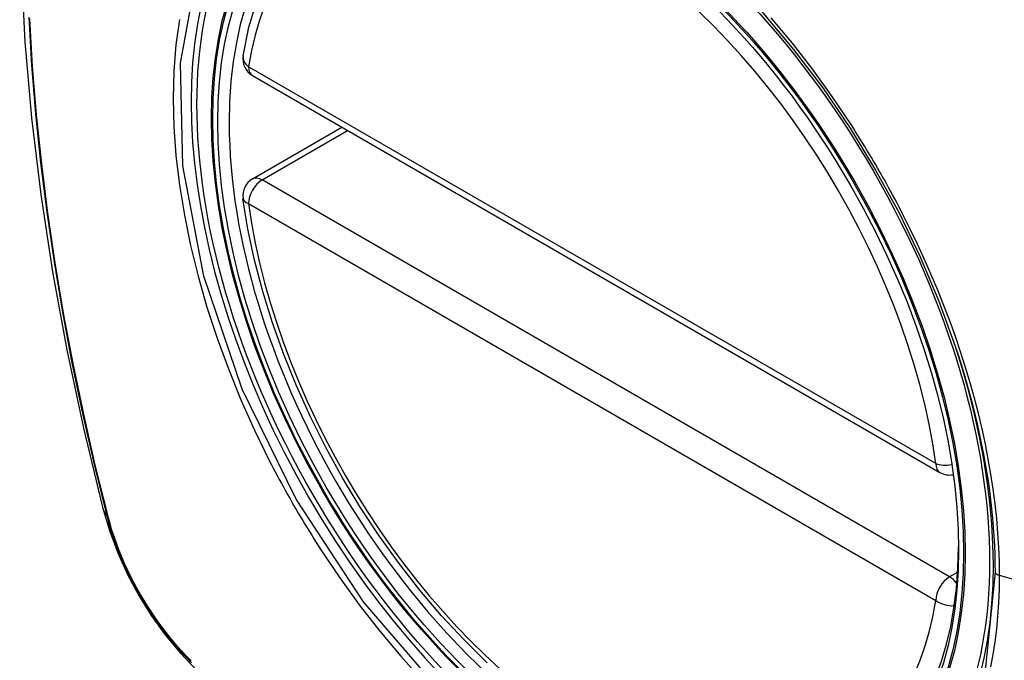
# Model space of a CAD drawing. Header units: inches. Extents: x 429.4 to 505.1, y 166.8 to 235.9.
# Tile 3 of 113: x 461.691 to 462.293, y 198.846 to 199.237. Entities that reach past the tile are written whole.
import ezdxf

# ---------------------------------------------------------------- set-up
doc = ezdxf.new("R2010")
doc.units = ezdxf.units.IN
doc.header["$MEASUREMENT"] = 0
doc.layers.add('Visible Edges(ANSI)', color=7, linetype='Continuous', lineweight=25)
doc.layers.add('Visible Tangent Edges(ANSI)', color=7, linetype='Continuous', lineweight=25)

msp = doc.modelspace()

# ---------------------------------------------------------------- linework, layer by layer
at = {"layer": 'Visible Edges(ANSI)'}
for p, q in [((461.8336, 199.2028), (462.25334, 198.96046)), ((461.8336, 199.13968), (461.88826, 199.17124))]:
    msp.add_line(p, q, dxfattribs=at)
at = {"layer": 'Visible Edges(ANSI)', "flags": 128}
for points in [[(461.7455, 199.64651), (461.73265, 199.60845), (461.72159, 199.56927), (461.71229, 199.52904), (461.70473, 199.48782), (461.69889, 199.44568), (461.69475, 199.40268), (461.69227, 199.35889), (461.69145, 199.31436), (461.69227, 199.26916), (461.69469, 199.22335), (461.69871, 199.177), (461.70431, 199.13016), (461.71146, 199.08292), (461.72014, 199.03532), (461.73033, 198.98744), (461.74201, 198.93935)], [(461.82785, 199.21493), (461.83145, 199.23242), (461.83637, 199.24891), (461.84262, 199.2643), (461.85018, 199.2785), (461.85904, 199.29139), (461.86916, 199.30287), (461.88046, 199.31282), (461.89288, 199.32113)], [(462.14527, 199.24106), (462.16403, 199.21873), (462.18178, 199.19523), (462.19851, 199.17064), (462.21408, 199.14513), (462.22838, 199.1189), (462.24131, 199.09213), (462.25278, 199.06499), (462.26272, 199.03763)], [(461.97685, 198.84429), (461.96277, 198.8582), (461.94908, 198.87296), (461.93585, 198.88852), (461.92313, 198.9048), (461.91097, 198.92172), (461.89943, 198.93922), (461.88856, 198.95722), (461.87841, 198.97563), (461.86902, 198.99437), (461.86044, 199.01336), (461.8527, 199.03252), (461.84584, 199.05176), (461.8399, 199.07099), (461.8349, 199.09014), (461.83086, 199.10912), (461.8278, 199.12784)], [(461.74201, 198.93935), (461.74625, 198.92506), (461.75139, 198.91134), (461.75737, 198.89813), (461.76418, 198.88541), (461.77179, 198.87316), (461.78023, 198.86137), (461.78955, 198.85006), (461.7998, 198.83924)]]:
    msp.add_lwpolyline(points, dxfattribs=at)
at = {"layer": 'Visible Edges(ANSI)'}
for centre, start, end in [((461.83951, 199.21303), 170.71815, 240), ((461.83951, 199.12945), 120, 187.82827), ((462.25924, 198.97069), 240, 281.23954)]:
    msp.add_arc(centre, 0.01181, start, end, dxfattribs=at)
msp.add_ellipse((462.03859, 199.04384), major_axis=(-0.15994, 0.27703), ratio=0.57735, dxfattribs=at)
msp.add_ellipse((462.04207, 199.04585), major_axis=(0.15748, -0.27276), ratio=0.57735, start_param=2.363977, end_param=7.060801, dxfattribs=at)
at = {"layer": 'Visible Tangent Edges(ANSI)'}
for p, q in [((462.25089, 198.96587), (461.83115, 199.20821)), ((461.83951, 199.13909), (461.89172, 199.16924)), ((462.25924, 198.89676), (461.83951, 199.13909)), ((461.83115, 199.12463), (462.25089, 198.88229)), ((461.74553, 198.93323), (461.74541, 198.93368)), ((462.26423, 198.89964), (462.25924, 198.89676)), ((462.47451, 198.84617), (462.28976, 198.89753))]:
    msp.add_line(p, q, dxfattribs=at)
at = {"layer": 'Visible Tangent Edges(ANSI)', "flags": 128}
for points in [[(462.28703, 198.89968), (462.28128, 198.84155), (462.26435, 198.79275), (462.23691, 198.75536), (462.20043, 198.73142), (462.15655, 198.72194), (462.10707, 198.72722), (462.05439, 198.74704), (462.00088, 198.78047), (461.94914, 198.82599), (461.90143, 198.88142), (461.86019, 198.9441), (461.82722, 199.01134), (461.80381, 199.08033), (461.79111, 199.14769), (461.78973, 199.21031), (461.79972, 199.26513)], [(461.69698, 199.23838), (461.69871, 199.20909), (461.70112, 199.17947), (461.70421, 199.14956), (461.70798, 199.1194), (461.71242, 199.08899), (461.71754, 199.05834), (461.72332, 199.02749), (461.72977, 198.99645), (461.73687, 198.96525), (461.74463, 198.93392)], [(461.74541, 198.93368), (461.73764, 198.96494), (461.73052, 198.99607), (461.72406, 199.02704), (461.71826, 199.05783), (461.71313, 199.08843), (461.70867, 199.11878), (461.70488, 199.14889), (461.70178, 199.17874), (461.69935, 199.2083), (461.69762, 199.23753)], [(461.78897, 199.2371), (461.78685, 199.2216), (461.78558, 199.20548), (461.78516, 199.18878), (461.78559, 199.17157), (461.78688, 199.15393), (461.78902, 199.13592), (461.79199, 199.11761), (461.79578, 199.09906), (461.80037, 199.08032), (461.80577, 199.06147), (461.81194, 199.04255), (461.81888, 199.02366), (461.82653, 199.00487), (461.83487, 198.98625), (461.84388, 198.96783)], [(462.19908, 199.17291), (462.18765, 199.18999), (462.17571, 199.20659), (462.16329, 199.22266), (462.15042, 199.23815)], [(462.23061, 199.1183), (462.22941, 199.12063), (462.22819, 199.12296), (462.22697, 199.12528), (462.22574, 199.1276), (462.2245, 199.12992), (462.22324, 199.13223), (462.22198, 199.13453), (462.22071, 199.13683), (462.21943, 199.13913), (462.21813, 199.14142), (462.21683, 199.1437), (462.21552, 199.14598), (462.2142, 199.14826), (462.21287, 199.15053), (462.21154, 199.15279), (462.21019, 199.15505), (462.20883, 199.15731), (462.20747, 199.15955), (462.20609, 199.16179), (462.20471, 199.16403), (462.20331, 199.16626), (462.20191, 199.16848), (462.2005, 199.1707), (462.19908, 199.17291)], [(462.28976, 198.89753), (462.28965, 198.90603), (462.28933, 198.91466), (462.28879, 198.92341), (462.28803, 198.93227), (462.28707, 198.94123), (462.28589, 198.95027), (462.2845, 198.95939), (462.28291, 198.96857), (462.28111, 198.9778), (462.2791, 198.98707), (462.27689, 198.99638), (462.27448, 199.00573), (462.27186, 199.01514), (462.26904, 199.02457), (462.26602, 199.03403), (462.26281, 199.0435), (462.2594, 199.05296), (462.25581, 199.06241), (462.25205, 199.07183), (462.2481, 199.08121), (462.24398, 199.09056), (462.23969, 199.09986), (462.23523, 199.10911), (462.23061, 199.1183)], [(462.26272, 199.03763), (462.26468, 199.03165), (462.26655, 199.02568), (462.26835, 199.01972), (462.27007, 199.01377), (462.27171, 199.00784), (462.27326, 199.00192), (462.27473, 198.99603), (462.27612, 198.99015), (462.27743, 198.98429), (462.27865, 198.97845), (462.2798, 198.97262), (462.28086, 198.96681), (462.28184, 198.96102), (462.28273, 198.95526), (462.28354, 198.94953), (462.28427, 198.94383), (462.28491, 198.93816), (462.28547, 198.93253), (462.28594, 198.92694), (462.28633, 198.92139), (462.28664, 198.91589), (462.28685, 198.91043), (462.28698, 198.90503), (462.28703, 198.89968)], [(461.84388, 198.96783), (461.84508, 198.9655), (461.84629, 198.96317), (461.8475, 198.96085), (461.84873, 198.95853), (461.84997, 198.95621), (461.85122, 198.9539), (461.85248, 198.95159), (461.85375, 198.94929), (461.85503, 198.94699), (461.85632, 198.9447), (461.85762, 198.94242), (461.85893, 198.94014), (461.86025, 198.93786), (461.86158, 198.93559), (461.86292, 198.93333), (461.86427, 198.93107), (461.86563, 198.92882), (461.867, 198.92657), (461.86837, 198.92433), (461.86976, 198.9221), (461.87116, 198.91987), (461.87257, 198.91765), (461.87398, 198.91544), (461.87541, 198.91323)], [(461.74463, 198.93392), (461.74572, 198.92987), (461.74692, 198.92581), (461.74824, 198.92174), (461.74966, 198.91767), (461.75118, 198.9136), (461.75281, 198.90953), (461.75454, 198.90548), (461.75636, 198.90145), (461.75829, 198.89745), (461.7603, 198.89348), (461.76241, 198.88955), (461.7646, 198.88565), (461.76687, 198.88181), (461.76923, 198.87802), (461.77166, 198.87429), (461.77417, 198.87063), (461.77674, 198.86703), (461.77939, 198.86351), (461.78209, 198.86007), (461.78485, 198.85671), (461.78767, 198.85345), (461.79054, 198.85027), (461.79345, 198.8472), (461.79641, 198.84423)], [(461.79626, 198.84535), (461.79337, 198.84829), (461.79052, 198.85131), (461.78771, 198.85444), (461.78496, 198.85765), (461.78226, 198.86094), (461.77962, 198.86431), (461.77704, 198.86776), (461.77452, 198.87129), (461.77207, 198.87487), (461.76969, 198.87852), (461.76739, 198.88223), (461.76517, 198.88598), (461.76303, 198.88979), (461.76097, 198.89364), (461.759, 198.89752), (461.75711, 198.90143), (461.75532, 198.90537), (461.75362, 198.90933), (461.75202, 198.91331), (461.75052, 198.91729), (461.74911, 198.92128), (461.74781, 198.92527), (461.74662, 198.92926), (461.74553, 198.93323)], [(461.87541, 198.91323), (461.88687, 198.89618), (461.89884, 198.87964), (461.91127, 198.86365), (461.92417, 198.84821), (461.9375, 198.83338)], [(462.28453, 198.84172), (462.28591, 198.84926), (462.28709, 198.85696), (462.28805, 198.86481), (462.2888, 198.8728), (462.28933, 198.88093), (462.28966, 198.88917), (462.28976, 198.89753)]]:
    msp.add_lwpolyline(points, dxfattribs=at)
at = {"layer": 'Visible Tangent Edges(ANSI)'}
for centre, major_axis, ratio, start_param, end_param in [((462.04107, 199.04528), (-0.17318, 0.29996), 0.57735, 5.05527, 10.652693), ((462.04102, 199.04525), (-0.15059, 0.26083), 0.57735, 4.097754, 6.89782), ((461.83951, 199.21303), (-0.01166, 0.00191), 0.667065, 0, 0.886663), ((461.83951, 199.21303), (-0.00591, -0.01023), 0.57735, 5.497787, 6.283185), ((461.83951, 199.12945), (-0.00591, 0.01023), 0.57735, 5.497787, 6.283185), ((461.83951, 199.12945), (-0.00591, -0.01023), 0.57735, 3.926991, 5.497787), ((461.83951, 199.12945), (-0.0117, -0.00161), 0.470841, 0, 0.713429), ((462.04102, 199.04525), (0.15059, -0.26083), 0.57735, 4.097754, 6.89782), ((462.25924, 198.97069), (-0.00591, -0.01023), 0.57735, 5.497787, 6.283185), ((462.25924, 198.97069), (-0.0117, -0.00161), 0.470841, 0.713429, 1.626628), ((461.85638, 198.96882), (-0.11437, -0.02947), 0.354513, 0, 0.141666), ((461.75394, 198.93683), (-0.00953, -0.00245), 0.359305, 0.141946, 0.405653), ((462.2919, 198.90009), (-0.00492, 0), 0.57735, 0.141897, 1.122073), ((462.25924, 198.88711), (0.00591, 0.01023), 0.57735, 0.785398, 2.356194), ((462.25924, 198.88711), (0.00591, -0.01023), 0.57735, 1.792602, 2.356194), ((462.25924, 198.88711), (0.01166, -0.00191), 0.667065, 4.028256, 5.068346)]:
    msp.add_ellipse(centre, major_axis=major_axis, ratio=ratio, start_param=start_param, end_param=end_param, dxfattribs=at)
for centre, major_axis in [((462.04167, 199.04562), (0.17111, -0.29637)), ((462.03869, 199.0439), (-0.1627, 0.2818)), ((462.03859, 199.04384), (0.1621, -0.28076))]:
    msp.add_ellipse(centre, major_axis=major_axis, ratio=0.57735, dxfattribs=at)

doc.saveas('drawing.dxf')
